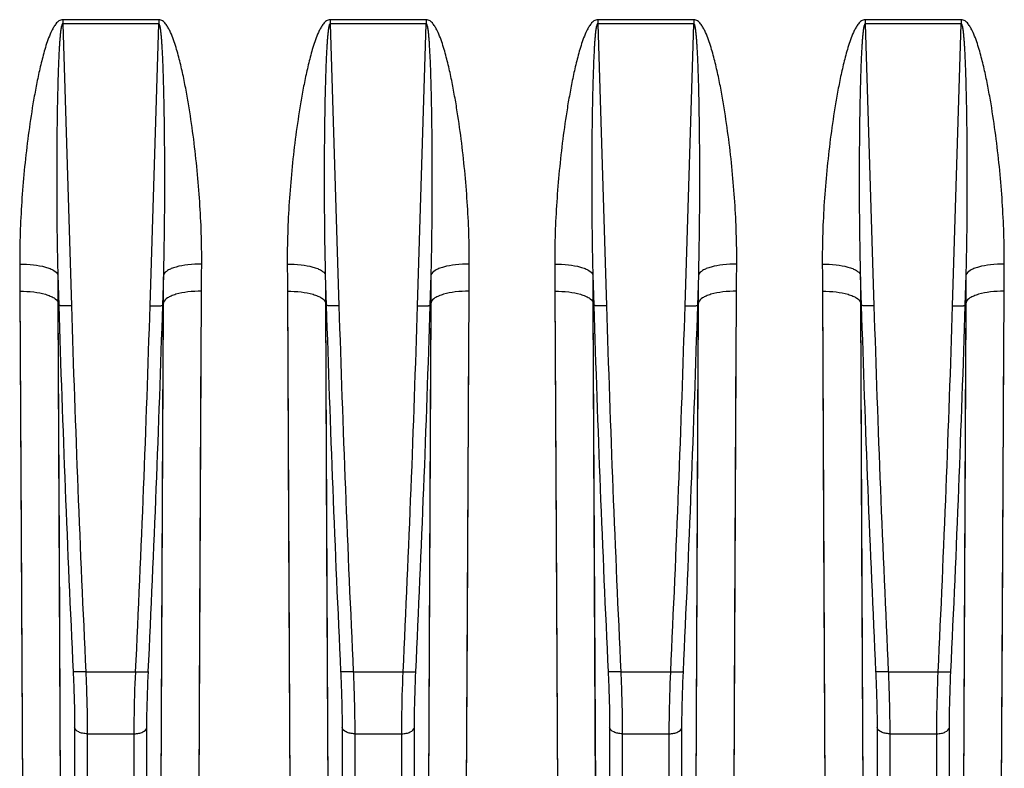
# Model space of a CAD drawing. Extents: x -1709 to 1181, y 8 to 1580.
# Tile 22 of 72: x -912 to -834, y 728 to 787. Entities that reach past the tile are written whole.
import ezdxf

# ---------------------------------------------------------------- set-up
doc = ezdxf.new("R2010")
doc.units = 0
doc.header["$LTSCALE"] = 65.395
doc.layers.get('0').update_dxf_attribs({"linetype": 'CONTINUOUS'})

msp = doc.modelspace()

# ---------------------------------------------------------------- linework, layer by layer
at = {"color": 2, "linetype": 'CONTINUOUS'}
for p, q in [((-908.402, 786.724), (-908.402, 786.402)), ((-900.861, 786.724), (-908.402, 786.724)), ((-900.861, 786.402), (-908.402, 786.402)), ((-900.861, 786.724), (-900.861, 786.402)), ((-879.861, 786.724), (-887.402, 786.724)), ((-887.402, 786.724), (-887.402, 786.402)), ((-879.861, 786.402), (-887.402, 786.402)), ((-879.861, 786.724), (-879.861, 786.402)), ((-858.861, 786.724), (-866.402, 786.724)), ((-866.402, 786.724), (-866.402, 786.402)), ((-858.861, 786.402), (-866.402, 786.402)), ((-858.861, 786.724), (-858.861, 786.402)), ((-837.861, 786.724), (-845.402, 786.724)), ((-845.402, 786.724), (-845.402, 786.402)), ((-837.861, 786.402), (-845.402, 786.402)), ((-837.861, 786.724), (-837.861, 786.402)), ((-908.788, 766.698), (-908.713, 764.293)), ((-900.549, 764.293), (-900.475, 766.698)), ((-887.788, 766.698), (-887.713, 764.293)), ((-879.549, 764.293), (-879.475, 766.698)), ((-866.788, 766.698), (-866.713, 764.293)), ((-858.549, 764.293), (-858.475, 766.698)), ((-845.788, 766.698), (-845.713, 764.293)), ((-837.549, 764.293), (-837.475, 766.698)), ((-908.775, 764.525), (-908.713, 764.293)), ((-900.487, 764.525), (-900.549, 764.293)), ((-887.775, 764.525), (-887.713, 764.293)), ((-879.487, 764.525), (-879.549, 764.293)), ((-866.775, 764.525), (-866.713, 764.293)), ((-858.487, 764.525), (-858.549, 764.293)), ((-845.775, 764.525), (-845.713, 764.293)), ((-837.487, 764.525), (-837.549, 764.293))]:
    msp.add_line(p, q, dxfattribs=at)
at = {"color": 9, "linetype": 'CONTINUOUS'}
for p, q in [((-908.402, 786.402), (-907.718, 764.26)), ((-901.544, 764.26), (-900.861, 786.402)), ((-887.402, 786.402), (-886.718, 764.26)), ((-880.544, 764.26), (-879.861, 786.402)), ((-866.402, 786.402), (-865.718, 764.26)), ((-859.544, 764.26), (-858.861, 786.402)), ((-845.402, 786.402), (-844.718, 764.26)), ((-838.544, 764.26), (-837.861, 786.402)), ((-911.761, 765.408), (-911.668, 746.651)), ((-911.761, 765.408), (-911.348, 681.149)), ((-897.915, 681.149), (-897.502, 765.408)), ((-890.761, 765.408), (-890.668, 746.651)), ((-890.761, 765.408), (-890.348, 681.149)), ((-876.915, 681.149), (-876.502, 765.408)), ((-869.761, 765.408), (-869.668, 746.651)), ((-869.761, 765.408), (-869.348, 681.149)), ((-855.915, 681.149), (-855.502, 765.408)), ((-848.761, 765.408), (-848.668, 746.651)), ((-848.761, 765.408), (-848.348, 681.149)), ((-834.915, 681.149), (-834.502, 765.408)), ((-908.775, 764.525), (-908.682, 745.399)), ((-900.507, 760.548), (-900.487, 764.525)), ((-887.775, 764.525), (-887.682, 745.399)), ((-879.507, 760.548), (-879.487, 764.525)), ((-866.775, 764.525), (-866.682, 745.399)), ((-858.507, 760.548), (-858.487, 764.525)), ((-845.775, 764.525), (-845.682, 745.399)), ((-837.507, 760.548), (-837.487, 764.525)), ((-908.774, 764.291), (-908.363, 678.605)), ((-900.9, 678.605), (-900.488, 764.291)), ((-887.774, 764.291), (-887.363, 678.605)), ((-879.9, 678.605), (-879.488, 764.291)), ((-866.774, 764.291), (-866.363, 678.605)), ((-858.9, 678.605), (-858.488, 764.291)), ((-845.774, 764.291), (-845.363, 678.605)), ((-837.9, 678.605), (-837.488, 764.291)), ((-897.631, 739.325), (-897.521, 761.508)), ((-876.631, 739.325), (-876.521, 761.508)), ((-855.631, 739.325), (-855.521, 761.508)), ((-834.631, 739.325), (-834.521, 761.508)), ((-900.616, 737.928), (-900.507, 760.548)), ((-879.616, 737.928), (-879.507, 760.548)), ((-858.616, 737.928), (-858.507, 760.548)), ((-837.616, 737.928), (-837.507, 760.548)), ((-911.668, 746.651), (-911.567, 726.105)), ((-890.668, 746.651), (-890.567, 726.105)), ((-869.668, 746.651), (-869.567, 726.105)), ((-848.668, 746.651), (-848.567, 726.105)), ((-908.682, 745.399), (-908.581, 724.448)), ((-887.682, 745.399), (-887.581, 724.448)), ((-866.682, 745.399), (-866.581, 724.448)), ((-845.682, 745.399), (-845.581, 724.448)), ((-897.728, 719.634), (-897.631, 739.325)), ((-876.728, 719.634), (-876.631, 739.325)), ((-855.728, 719.634), (-855.631, 739.325)), ((-834.728, 719.634), (-834.631, 739.325)), ((-900.713, 717.849), (-900.616, 737.928)), ((-879.713, 717.849), (-879.616, 737.928)), ((-858.713, 717.849), (-858.616, 737.928)), ((-837.713, 717.849), (-837.616, 737.928)), ((-906.588, 735.525), (-902.674, 735.525)), ((-885.588, 735.525), (-881.674, 735.525)), ((-864.588, 735.525), (-860.674, 735.525)), ((-843.588, 735.525), (-839.674, 735.525)), ((-907.471, 731.157), (-907.471, 670.565)), ((-906.476, 730.655), (-902.787, 730.655)), ((-906.476, 730.655), (-906.476, 669.714)), ((-902.787, 669.714), (-902.787, 730.655)), ((-901.792, 670.565), (-901.792, 731.157)), ((-886.471, 731.157), (-886.471, 670.565)), ((-885.476, 730.655), (-881.787, 730.655)), ((-885.476, 730.655), (-885.476, 669.714)), ((-881.787, 669.714), (-881.787, 730.655)), ((-880.792, 670.565), (-880.792, 731.157)), ((-865.471, 731.157), (-865.471, 670.565)), ((-864.476, 730.655), (-860.787, 730.655)), ((-864.476, 730.655), (-864.476, 669.714)), ((-860.787, 669.714), (-860.787, 730.655)), ((-859.792, 670.565), (-859.792, 731.157)), ((-844.471, 731.157), (-844.471, 670.565)), ((-843.476, 730.655), (-839.787, 730.655)), ((-843.476, 730.655), (-843.476, 669.714)), ((-839.787, 669.714), (-839.787, 730.655)), ((-838.792, 670.565), (-838.792, 731.157))]:
    msp.add_line(p, q, dxfattribs=at)
for centre, radius, start, end in [((858.748, 819.365), 1768.319, 181.784709, 182.716983), ((858.378, 819.325), 1766.955, 181.785828, 182.718315), ((-2667.642, 819.325), 1766.956, 357.281686, 358.214171), ((-2668.011, 819.365), 1768.319, 357.283017, 358.215291), ((879.748, 819.365), 1768.319, 181.784709, 182.716983), ((879.378, 819.325), 1766.955, 181.785828, 182.718315), ((-2646.642, 819.325), 1766.956, 357.281686, 358.214171), ((-2647.011, 819.365), 1768.319, 357.283017, 358.215291), ((900.748, 819.365), 1768.319, 181.784709, 182.716983), ((900.378, 819.325), 1766.955, 181.785828, 182.718315), ((-2625.642, 819.325), 1766.956, 357.281686, 358.214171), ((-2626.011, 819.365), 1768.319, 357.283017, 358.215291), ((921.748, 819.365), 1768.319, 181.784709, 182.716983), ((921.378, 819.325), 1766.955, 181.785828, 182.718315), ((-2604.642, 819.325), 1766.956, 357.281686, 358.214171), ((-2605.011, 819.365), 1768.319, 357.283017, 358.215291)]:
    msp.add_arc(centre, radius, start, end, dxfattribs=at)
for points, knots in [([(-908.402, 786.724), (-908.507, 786.724), (-908.716, 786.64), (-908.936, 786.41), (-909.114, 786.147), (-909.312, 785.776), (-909.514, 785.29), (-909.785, 784.495), (-910.061, 783.485), (-910.338, 782.261), (-910.579, 781.033), (-910.861, 779.394), (-911.155, 777.342), (-911.431, 774.881), (-911.632, 772.424), (-911.755, 769.976), (-911.778, 768.347), (-911.773, 767.535)], [0, 0, 0, 0, 0.015856, 0.031802, 0.047732, 0.063639, 0.095395, 0.127109, 0.190417, 0.253593, 0.316636, 0.379542, 0.504923, 0.629703, 0.753836, 0.877281, 1, 1, 1, 1]), ([(-908.402, 786.402), (-908.426, 786.404), (-908.461, 786.347), (-908.491, 786.258), (-908.52, 786.128), (-908.545, 785.977), (-908.566, 785.823), (-908.584, 785.67), (-908.604, 785.465), (-908.626, 785.208), (-908.649, 784.9), (-908.675, 784.488), (-908.702, 783.974), (-908.729, 783.356), (-908.752, 782.738), (-908.772, 782.121), (-908.795, 781.297), (-908.819, 780.268), (-908.84, 779.032), (-908.856, 777.797), (-908.868, 776.563), (-908.874, 775.328), (-908.877, 773.683), (-908.869, 771.627), (-908.841, 769.162), (-908.808, 767.519), (-908.788, 766.698)], [0, 0, 0, 0, 0.003734, 0.007649, 0.015477, 0.023307, 0.031136, 0.038965, 0.046794, 0.06245, 0.078106, 0.09376, 0.125067, 0.156369, 0.187668, 0.218964, 0.250255, 0.312827, 0.375383, 0.437923, 0.500446, 0.562953, 0.625443, 0.75037, 0.875223, 1, 1, 1, 1]), ([(-897.49, 767.535), (-897.484, 768.347), (-897.508, 769.976), (-897.631, 772.424), (-897.832, 774.881), (-898.108, 777.342), (-898.402, 779.394), (-898.684, 781.033), (-898.924, 782.262), (-899.202, 783.485), (-899.478, 784.496), (-899.749, 785.29), (-899.951, 785.776), (-900.149, 786.148), (-900.327, 786.41), (-900.546, 786.64), (-900.756, 786.724), (-900.861, 786.724)], [0, 0, 0, 0, 0.122719, 0.246165, 0.370299, 0.495079, 0.620461, 0.683368, 0.746411, 0.809587, 0.872896, 0.90461, 0.936366, 0.952273, 0.968201, 0.984145, 1, 1, 1, 1]), ([(-900.475, 766.698), (-900.454, 767.519), (-900.422, 769.162), (-900.394, 771.627), (-900.386, 773.683), (-900.389, 775.328), (-900.395, 776.563), (-900.406, 777.797), (-900.422, 779.032), (-900.444, 780.268), (-900.467, 781.297), (-900.49, 782.121), (-900.51, 782.738), (-900.533, 783.356), (-900.56, 783.974), (-900.588, 784.488), (-900.614, 784.9), (-900.636, 785.208), (-900.658, 785.465), (-900.679, 785.67), (-900.697, 785.823), (-900.718, 785.977), (-900.742, 786.128), (-900.772, 786.258), (-900.801, 786.347), (-900.836, 786.404), (-900.861, 786.402)], [0, 0, 0, 0, 0.124777, 0.24963, 0.374557, 0.437047, 0.499554, 0.562078, 0.624618, 0.687174, 0.749745, 0.781037, 0.812332, 0.843631, 0.874934, 0.90624, 0.921895, 0.93755, 0.953207, 0.961035, 0.968864, 0.976694, 0.984523, 0.992351, 0.996265, 1, 1, 1, 1]), ([(-887.402, 786.724), (-887.507, 786.724), (-887.716, 786.64), (-887.936, 786.41), (-888.114, 786.147), (-888.312, 785.776), (-888.514, 785.29), (-888.785, 784.495), (-889.061, 783.485), (-889.338, 782.261), (-889.579, 781.033), (-889.861, 779.394), (-890.155, 777.342), (-890.431, 774.881), (-890.632, 772.424), (-890.755, 769.976), (-890.778, 768.347), (-890.773, 767.535)], [0, 0, 0, 0, 0.015856, 0.031802, 0.047732, 0.063639, 0.095395, 0.127109, 0.190417, 0.253593, 0.316636, 0.379542, 0.504923, 0.629703, 0.753836, 0.877281, 1, 1, 1, 1]), ([(-887.402, 786.402), (-887.426, 786.404), (-887.461, 786.347), (-887.491, 786.258), (-887.52, 786.128), (-887.545, 785.977), (-887.566, 785.823), (-887.584, 785.67), (-887.604, 785.465), (-887.626, 785.208), (-887.649, 784.9), (-887.675, 784.488), (-887.702, 783.974), (-887.729, 783.356), (-887.752, 782.738), (-887.772, 782.121), (-887.795, 781.297), (-887.819, 780.268), (-887.84, 779.032), (-887.856, 777.797), (-887.868, 776.563), (-887.874, 775.328), (-887.877, 773.683), (-887.869, 771.627), (-887.841, 769.162), (-887.808, 767.519), (-887.788, 766.698)], [0, 0, 0, 0, 0.003734, 0.007649, 0.015477, 0.023307, 0.031136, 0.038965, 0.046794, 0.06245, 0.078106, 0.09376, 0.125067, 0.156369, 0.187668, 0.218964, 0.250255, 0.312827, 0.375383, 0.437923, 0.500446, 0.562953, 0.625443, 0.75037, 0.875223, 1, 1, 1, 1]), ([(-876.49, 767.535), (-876.484, 768.347), (-876.508, 769.976), (-876.631, 772.424), (-876.832, 774.881), (-877.108, 777.342), (-877.402, 779.394), (-877.684, 781.033), (-877.924, 782.262), (-878.202, 783.485), (-878.478, 784.496), (-878.749, 785.29), (-878.951, 785.776), (-879.149, 786.148), (-879.327, 786.41), (-879.546, 786.64), (-879.756, 786.724), (-879.861, 786.724)], [0, 0, 0, 0, 0.122719, 0.246165, 0.370299, 0.495079, 0.620461, 0.683368, 0.746411, 0.809587, 0.872896, 0.90461, 0.936366, 0.952273, 0.968201, 0.984145, 1, 1, 1, 1]), ([(-879.475, 766.698), (-879.454, 767.519), (-879.422, 769.162), (-879.394, 771.627), (-879.386, 773.683), (-879.389, 775.328), (-879.395, 776.563), (-879.406, 777.797), (-879.422, 779.032), (-879.444, 780.268), (-879.467, 781.297), (-879.49, 782.121), (-879.51, 782.738), (-879.533, 783.356), (-879.56, 783.974), (-879.588, 784.488), (-879.614, 784.9), (-879.636, 785.208), (-879.658, 785.465), (-879.679, 785.67), (-879.697, 785.823), (-879.718, 785.977), (-879.742, 786.128), (-879.772, 786.258), (-879.801, 786.347), (-879.836, 786.404), (-879.861, 786.402)], [0, 0, 0, 0, 0.124777, 0.24963, 0.374557, 0.437047, 0.499554, 0.562078, 0.624618, 0.687174, 0.749745, 0.781037, 0.812332, 0.843631, 0.874934, 0.90624, 0.921895, 0.93755, 0.953207, 0.961035, 0.968864, 0.976694, 0.984523, 0.992351, 0.996265, 1, 1, 1, 1]), ([(-866.402, 786.724), (-866.507, 786.724), (-866.716, 786.64), (-866.936, 786.41), (-867.114, 786.147), (-867.312, 785.776), (-867.514, 785.29), (-867.785, 784.495), (-868.061, 783.485), (-868.338, 782.261), (-868.579, 781.033), (-868.861, 779.394), (-869.155, 777.342), (-869.431, 774.881), (-869.632, 772.424), (-869.755, 769.976), (-869.778, 768.347), (-869.773, 767.535)], [0, 0, 0, 0, 0.015856, 0.031802, 0.047732, 0.063639, 0.095395, 0.127109, 0.190417, 0.253593, 0.316636, 0.379542, 0.504923, 0.629703, 0.753836, 0.877281, 1, 1, 1, 1]), ([(-866.402, 786.402), (-866.426, 786.404), (-866.461, 786.347), (-866.491, 786.258), (-866.52, 786.128), (-866.545, 785.977), (-866.566, 785.823), (-866.584, 785.67), (-866.604, 785.465), (-866.626, 785.208), (-866.649, 784.9), (-866.675, 784.488), (-866.702, 783.974), (-866.729, 783.356), (-866.752, 782.738), (-866.772, 782.121), (-866.795, 781.297), (-866.819, 780.268), (-866.84, 779.032), (-866.856, 777.797), (-866.868, 776.563), (-866.874, 775.328), (-866.877, 773.683), (-866.869, 771.627), (-866.841, 769.162), (-866.808, 767.519), (-866.788, 766.698)], [0, 0, 0, 0, 0.003734, 0.007649, 0.015477, 0.023307, 0.031136, 0.038965, 0.046794, 0.06245, 0.078106, 0.09376, 0.125067, 0.156369, 0.187668, 0.218964, 0.250255, 0.312827, 0.375383, 0.437923, 0.500446, 0.562953, 0.625443, 0.75037, 0.875223, 1, 1, 1, 1]), ([(-855.49, 767.535), (-855.484, 768.347), (-855.508, 769.976), (-855.631, 772.424), (-855.832, 774.881), (-856.108, 777.342), (-856.402, 779.394), (-856.684, 781.033), (-856.924, 782.262), (-857.202, 783.485), (-857.478, 784.496), (-857.749, 785.29), (-857.951, 785.776), (-858.149, 786.148), (-858.327, 786.41), (-858.546, 786.64), (-858.756, 786.724), (-858.861, 786.724)], [0, 0, 0, 0, 0.122719, 0.246165, 0.370299, 0.495079, 0.620461, 0.683368, 0.746411, 0.809587, 0.872896, 0.90461, 0.936366, 0.952273, 0.968201, 0.984145, 1, 1, 1, 1]), ([(-858.475, 766.698), (-858.454, 767.519), (-858.422, 769.162), (-858.394, 771.627), (-858.386, 773.683), (-858.389, 775.328), (-858.395, 776.563), (-858.406, 777.797), (-858.422, 779.032), (-858.444, 780.268), (-858.467, 781.297), (-858.49, 782.121), (-858.51, 782.738), (-858.533, 783.356), (-858.56, 783.974), (-858.588, 784.488), (-858.614, 784.9), (-858.636, 785.208), (-858.658, 785.465), (-858.679, 785.67), (-858.697, 785.823), (-858.718, 785.977), (-858.742, 786.128), (-858.772, 786.258), (-858.801, 786.347), (-858.836, 786.404), (-858.861, 786.402)], [0, 0, 0, 0, 0.124777, 0.24963, 0.374557, 0.437047, 0.499554, 0.562078, 0.624618, 0.687174, 0.749745, 0.781037, 0.812332, 0.843631, 0.874934, 0.90624, 0.921895, 0.93755, 0.953207, 0.961035, 0.968864, 0.976694, 0.984523, 0.992351, 0.996265, 1, 1, 1, 1]), ([(-845.402, 786.724), (-845.507, 786.724), (-845.716, 786.64), (-845.936, 786.41), (-846.114, 786.147), (-846.312, 785.776), (-846.514, 785.29), (-846.785, 784.495), (-847.061, 783.485), (-847.338, 782.261), (-847.579, 781.033), (-847.861, 779.394), (-848.155, 777.342), (-848.431, 774.881), (-848.632, 772.424), (-848.755, 769.976), (-848.778, 768.347), (-848.773, 767.535)], [0, 0, 0, 0, 0.015856, 0.031802, 0.047732, 0.063639, 0.095395, 0.127109, 0.190417, 0.253593, 0.316636, 0.379542, 0.504923, 0.629703, 0.753836, 0.877281, 1, 1, 1, 1]), ([(-845.402, 786.402), (-845.426, 786.404), (-845.461, 786.347), (-845.491, 786.258), (-845.52, 786.128), (-845.545, 785.977), (-845.566, 785.823), (-845.584, 785.67), (-845.604, 785.465), (-845.626, 785.208), (-845.649, 784.9), (-845.675, 784.488), (-845.702, 783.974), (-845.729, 783.356), (-845.752, 782.738), (-845.772, 782.121), (-845.795, 781.297), (-845.819, 780.268), (-845.84, 779.032), (-845.856, 777.797), (-845.868, 776.563), (-845.874, 775.328), (-845.877, 773.683), (-845.869, 771.627), (-845.841, 769.162), (-845.808, 767.519), (-845.788, 766.698)], [0, 0, 0, 0, 0.003734, 0.007649, 0.015477, 0.023307, 0.031136, 0.038965, 0.046794, 0.06245, 0.078106, 0.09376, 0.125067, 0.156369, 0.187668, 0.218964, 0.250255, 0.312827, 0.375383, 0.437923, 0.500446, 0.562953, 0.625443, 0.75037, 0.875223, 1, 1, 1, 1]), ([(-834.49, 767.535), (-834.484, 768.347), (-834.508, 769.976), (-834.631, 772.424), (-834.832, 774.881), (-835.108, 777.342), (-835.402, 779.394), (-835.684, 781.033), (-835.924, 782.262), (-836.202, 783.485), (-836.478, 784.496), (-836.749, 785.29), (-836.951, 785.776), (-837.149, 786.148), (-837.327, 786.41), (-837.546, 786.64), (-837.756, 786.724), (-837.861, 786.724)], [0, 0, 0, 0, 0.122719, 0.246165, 0.370299, 0.495079, 0.620461, 0.683368, 0.746411, 0.809587, 0.872896, 0.90461, 0.936366, 0.952273, 0.968201, 0.984145, 1, 1, 1, 1]), ([(-837.475, 766.698), (-837.454, 767.519), (-837.422, 769.162), (-837.394, 771.627), (-837.386, 773.683), (-837.389, 775.328), (-837.395, 776.563), (-837.406, 777.797), (-837.422, 779.032), (-837.444, 780.268), (-837.467, 781.297), (-837.49, 782.121), (-837.51, 782.738), (-837.533, 783.356), (-837.56, 783.974), (-837.588, 784.488), (-837.614, 784.9), (-837.636, 785.208), (-837.658, 785.465), (-837.679, 785.67), (-837.697, 785.823), (-837.718, 785.977), (-837.742, 786.128), (-837.772, 786.258), (-837.801, 786.347), (-837.836, 786.404), (-837.861, 786.402)], [0, 0, 0, 0, 0.124777, 0.24963, 0.374557, 0.437047, 0.499554, 0.562078, 0.624618, 0.687174, 0.749745, 0.781037, 0.812332, 0.843631, 0.874934, 0.90624, 0.921895, 0.93755, 0.953207, 0.961035, 0.968864, 0.976694, 0.984523, 0.992351, 0.996265, 1, 1, 1, 1]), ([(-911.773, 767.535), (-911.413, 767.537), (-910.735, 767.503), (-909.936, 767.365), (-909.403, 767.19), (-909.056, 767.024), (-908.833, 766.841), (-908.788, 766.698)], [0, 0, 0, 0, 0.337315, 0.634229, 0.75709, 0.85908, 1, 1, 1, 1]), ([(-897.49, 767.535), (-897.85, 767.537), (-898.528, 767.503), (-899.327, 767.365), (-899.86, 767.19), (-900.206, 767.024), (-900.43, 766.841), (-900.475, 766.698)], [0, 0, 0, 0, 0.337315, 0.634229, 0.75709, 0.85908, 1, 1, 1, 1]), ([(-890.773, 767.535), (-890.413, 767.537), (-889.735, 767.503), (-888.936, 767.365), (-888.403, 767.19), (-888.056, 767.024), (-887.833, 766.841), (-887.788, 766.698)], [0, 0, 0, 0, 0.337315, 0.634229, 0.75709, 0.85908, 1, 1, 1, 1]), ([(-876.49, 767.535), (-876.85, 767.537), (-877.528, 767.503), (-878.327, 767.365), (-878.86, 767.19), (-879.206, 767.024), (-879.43, 766.841), (-879.475, 766.698)], [0, 0, 0, 0, 0.337315, 0.634229, 0.75709, 0.85908, 1, 1, 1, 1]), ([(-869.773, 767.535), (-869.413, 767.537), (-868.735, 767.503), (-867.936, 767.365), (-867.403, 767.19), (-867.056, 767.024), (-866.833, 766.841), (-866.788, 766.698)], [0, 0, 0, 0, 0.337315, 0.634229, 0.75709, 0.85908, 1, 1, 1, 1]), ([(-855.49, 767.535), (-855.85, 767.537), (-856.528, 767.503), (-857.327, 767.365), (-857.86, 767.19), (-858.206, 767.024), (-858.43, 766.841), (-858.475, 766.698)], [0, 0, 0, 0, 0.337315, 0.634229, 0.75709, 0.85908, 1, 1, 1, 1]), ([(-848.773, 767.535), (-848.413, 767.537), (-847.735, 767.503), (-846.936, 767.365), (-846.403, 767.19), (-846.056, 767.024), (-845.833, 766.841), (-845.788, 766.698)], [0, 0, 0, 0, 0.337315, 0.634229, 0.75709, 0.85908, 1, 1, 1, 1]), ([(-834.49, 767.535), (-834.85, 767.537), (-835.528, 767.503), (-836.327, 767.365), (-836.86, 767.19), (-837.206, 767.024), (-837.43, 766.841), (-837.475, 766.698)], [0, 0, 0, 0, 0.337315, 0.634229, 0.75709, 0.85908, 1, 1, 1, 1]), ([(-911.761, 765.408), (-911.4, 765.41), (-910.721, 765.373), (-909.922, 765.227), (-909.39, 765.042), (-909.041, 764.867), (-908.82, 764.673), (-908.775, 764.525)], [0, 0, 0, 0, 0.335254, 0.630898, 0.753679, 0.856112, 1, 1, 1, 1]), ([(-897.502, 765.408), (-897.862, 765.41), (-898.541, 765.373), (-899.34, 765.227), (-899.873, 765.042), (-900.222, 764.867), (-900.443, 764.673), (-900.487, 764.525)], [0, 0, 0, 0, 0.335254, 0.630898, 0.753679, 0.856112, 1, 1, 1, 1]), ([(-890.761, 765.408), (-890.4, 765.41), (-889.721, 765.373), (-888.922, 765.227), (-888.39, 765.042), (-888.041, 764.867), (-887.82, 764.673), (-887.775, 764.525)], [0, 0, 0, 0, 0.335254, 0.630898, 0.753679, 0.856112, 1, 1, 1, 1]), ([(-876.502, 765.408), (-876.862, 765.41), (-877.541, 765.373), (-878.34, 765.227), (-878.873, 765.042), (-879.222, 764.867), (-879.443, 764.673), (-879.487, 764.525)], [0, 0, 0, 0, 0.335254, 0.630898, 0.753679, 0.856112, 1, 1, 1, 1]), ([(-869.761, 765.408), (-869.4, 765.41), (-868.721, 765.373), (-867.922, 765.227), (-867.39, 765.042), (-867.041, 764.867), (-866.82, 764.673), (-866.775, 764.525)], [0, 0, 0, 0, 0.335254, 0.630898, 0.753679, 0.856112, 1, 1, 1, 1]), ([(-855.502, 765.408), (-855.862, 765.41), (-856.541, 765.373), (-857.34, 765.227), (-857.873, 765.042), (-858.222, 764.867), (-858.443, 764.673), (-858.487, 764.525)], [0, 0, 0, 0, 0.335254, 0.630898, 0.753679, 0.856112, 1, 1, 1, 1]), ([(-848.761, 765.408), (-848.4, 765.41), (-847.721, 765.373), (-846.922, 765.227), (-846.39, 765.042), (-846.041, 764.867), (-845.82, 764.673), (-845.775, 764.525)], [0, 0, 0, 0, 0.335254, 0.630898, 0.753679, 0.856112, 1, 1, 1, 1]), ([(-834.502, 765.408), (-834.862, 765.41), (-835.541, 765.373), (-836.34, 765.227), (-836.873, 765.042), (-837.222, 764.867), (-837.443, 764.673), (-837.487, 764.525)], [0, 0, 0, 0, 0.335254, 0.630898, 0.753679, 0.856112, 1, 1, 1, 1]), ([(-907.718, 764.26), (-907.839, 764.256), (-908.063, 764.252), (-908.329, 764.254), (-908.506, 764.262), (-908.603, 764.269), (-908.668, 764.279), (-908.704, 764.286), (-908.713, 764.293)], [0, 0, 0, 0, 0.361293, 0.673882, 0.798477, 0.896157, 0.963837, 1, 1, 1, 1]), ([(-901.544, 764.26), (-901.424, 764.256), (-901.2, 764.252), (-900.934, 764.254), (-900.756, 764.262), (-900.66, 764.269), (-900.594, 764.279), (-900.559, 764.286), (-900.549, 764.293)], [0, 0, 0, 0, 0.361293, 0.673882, 0.798477, 0.896157, 0.963837, 1, 1, 1, 1]), ([(-886.718, 764.26), (-886.839, 764.256), (-887.063, 764.252), (-887.329, 764.254), (-887.506, 764.262), (-887.603, 764.269), (-887.668, 764.279), (-887.704, 764.286), (-887.713, 764.293)], [0, 0, 0, 0, 0.361293, 0.673882, 0.798477, 0.896157, 0.963837, 1, 1, 1, 1]), ([(-880.544, 764.26), (-880.424, 764.256), (-880.2, 764.252), (-879.934, 764.254), (-879.756, 764.262), (-879.66, 764.269), (-879.594, 764.279), (-879.559, 764.286), (-879.549, 764.293)], [0, 0, 0, 0, 0.361293, 0.673882, 0.798477, 0.896157, 0.963837, 1, 1, 1, 1]), ([(-865.718, 764.26), (-865.839, 764.256), (-866.063, 764.252), (-866.329, 764.254), (-866.506, 764.262), (-866.603, 764.269), (-866.668, 764.279), (-866.704, 764.286), (-866.713, 764.293)], [0, 0, 0, 0, 0.361293, 0.673882, 0.798477, 0.896157, 0.963837, 1, 1, 1, 1]), ([(-859.544, 764.26), (-859.424, 764.256), (-859.2, 764.252), (-858.934, 764.254), (-858.756, 764.262), (-858.66, 764.269), (-858.594, 764.279), (-858.559, 764.286), (-858.549, 764.293)], [0, 0, 0, 0, 0.361293, 0.673882, 0.798477, 0.896157, 0.963837, 1, 1, 1, 1]), ([(-844.718, 764.26), (-844.839, 764.256), (-845.063, 764.252), (-845.329, 764.254), (-845.506, 764.262), (-845.603, 764.269), (-845.668, 764.279), (-845.704, 764.286), (-845.713, 764.293)], [0, 0, 0, 0, 0.361293, 0.673882, 0.798477, 0.896157, 0.963837, 1, 1, 1, 1]), ([(-838.544, 764.26), (-838.424, 764.256), (-838.2, 764.252), (-837.934, 764.254), (-837.756, 764.262), (-837.66, 764.269), (-837.594, 764.279), (-837.559, 764.286), (-837.549, 764.293)], [0, 0, 0, 0, 0.361293, 0.673882, 0.798477, 0.896157, 0.963837, 1, 1, 1, 1]), ([(-907.583, 735.542), (-907.565, 735.156), (-907.504, 733.695), (-907.471, 732.232), (-907.471, 731.157)], [0, 0, 0, 0, 0.264676, 1, 1, 1, 1]), ([(-906.588, 735.525), (-906.709, 735.52), (-906.885, 735.514), (-907.11, 735.511), (-907.256, 735.511), (-907.378, 735.515), (-907.475, 735.52), (-907.539, 735.529), (-907.574, 735.535), (-907.583, 735.542)], [0, 0, 0, 0, 0.362923, 0.528679, 0.676329, 0.800851, 0.898091, 0.964956, 1, 1, 1, 1]), ([(-906.588, 735.525), (-906.57, 735.096), (-906.509, 733.473), (-906.476, 731.849), (-906.476, 730.655)], [0, 0, 0, 0, 0.264673, 1, 1, 1, 1]), ([(-902.787, 730.655), (-902.787, 731.031), (-902.775, 732.654), (-902.727, 734.278), (-902.674, 735.525)], [0, 0, 0, 0, 0.231073, 1, 1, 1, 1]), ([(-902.674, 735.525), (-902.554, 735.52), (-902.378, 735.514), (-902.153, 735.511), (-902.007, 735.511), (-901.884, 735.515), (-901.788, 735.52), (-901.723, 735.529), (-901.688, 735.535), (-901.679, 735.542)], [0, 0, 0, 0, 0.362923, 0.528679, 0.676329, 0.800851, 0.898091, 0.964956, 1, 1, 1, 1]), ([(-901.792, 731.157), (-901.792, 731.495), (-901.78, 732.957), (-901.732, 734.419), (-901.679, 735.542)], [0, 0, 0, 0, 0.231077, 1, 1, 1, 1]), ([(-886.583, 735.542), (-886.565, 735.156), (-886.504, 733.695), (-886.471, 732.232), (-886.471, 731.157)], [0, 0, 0, 0, 0.264676, 1, 1, 1, 1]), ([(-885.588, 735.525), (-885.709, 735.52), (-885.885, 735.514), (-886.11, 735.511), (-886.256, 735.511), (-886.378, 735.515), (-886.475, 735.52), (-886.539, 735.529), (-886.574, 735.535), (-886.583, 735.542)], [0, 0, 0, 0, 0.362923, 0.528679, 0.676329, 0.800851, 0.898091, 0.964956, 1, 1, 1, 1]), ([(-885.588, 735.525), (-885.57, 735.096), (-885.509, 733.473), (-885.476, 731.849), (-885.476, 730.655)], [0, 0, 0, 0, 0.264673, 1, 1, 1, 1]), ([(-881.787, 730.655), (-881.787, 731.031), (-881.775, 732.654), (-881.727, 734.278), (-881.674, 735.525)], [0, 0, 0, 0, 0.231073, 1, 1, 1, 1]), ([(-881.674, 735.525), (-881.554, 735.52), (-881.378, 735.514), (-881.153, 735.511), (-881.007, 735.511), (-880.884, 735.515), (-880.788, 735.52), (-880.723, 735.529), (-880.688, 735.535), (-880.679, 735.542)], [0, 0, 0, 0, 0.362923, 0.528679, 0.676329, 0.800851, 0.898091, 0.964956, 1, 1, 1, 1]), ([(-880.792, 731.157), (-880.792, 731.495), (-880.78, 732.957), (-880.732, 734.419), (-880.679, 735.542)], [0, 0, 0, 0, 0.231077, 1, 1, 1, 1]), ([(-865.583, 735.542), (-865.565, 735.156), (-865.504, 733.695), (-865.471, 732.232), (-865.471, 731.157)], [0, 0, 0, 0, 0.264676, 1, 1, 1, 1]), ([(-864.588, 735.525), (-864.709, 735.52), (-864.885, 735.514), (-865.11, 735.511), (-865.256, 735.511), (-865.378, 735.515), (-865.475, 735.52), (-865.539, 735.529), (-865.574, 735.535), (-865.583, 735.542)], [0, 0, 0, 0, 0.362923, 0.528679, 0.676329, 0.800851, 0.898091, 0.964956, 1, 1, 1, 1]), ([(-864.588, 735.525), (-864.57, 735.096), (-864.509, 733.473), (-864.476, 731.849), (-864.476, 730.655)], [0, 0, 0, 0, 0.264673, 1, 1, 1, 1]), ([(-860.787, 730.655), (-860.787, 731.031), (-860.775, 732.654), (-860.727, 734.278), (-860.674, 735.525)], [0, 0, 0, 0, 0.231073, 1, 1, 1, 1]), ([(-860.674, 735.525), (-860.554, 735.52), (-860.378, 735.514), (-860.153, 735.511), (-860.007, 735.511), (-859.884, 735.515), (-859.788, 735.52), (-859.723, 735.529), (-859.688, 735.535), (-859.679, 735.542)], [0, 0, 0, 0, 0.362923, 0.528679, 0.676329, 0.800851, 0.898091, 0.964956, 1, 1, 1, 1]), ([(-859.792, 731.157), (-859.792, 731.495), (-859.78, 732.957), (-859.732, 734.419), (-859.679, 735.542)], [0, 0, 0, 0, 0.231077, 1, 1, 1, 1]), ([(-844.583, 735.542), (-844.565, 735.156), (-844.504, 733.695), (-844.471, 732.232), (-844.471, 731.157)], [0, 0, 0, 0, 0.264676, 1, 1, 1, 1]), ([(-843.588, 735.525), (-843.709, 735.52), (-843.885, 735.514), (-844.11, 735.511), (-844.256, 735.511), (-844.378, 735.515), (-844.475, 735.52), (-844.539, 735.529), (-844.574, 735.535), (-844.583, 735.542)], [0, 0, 0, 0, 0.362923, 0.528679, 0.676329, 0.800851, 0.898091, 0.964956, 1, 1, 1, 1]), ([(-843.588, 735.525), (-843.57, 735.096), (-843.509, 733.473), (-843.476, 731.849), (-843.476, 730.655)], [0, 0, 0, 0, 0.264673, 1, 1, 1, 1]), ([(-839.787, 730.655), (-839.787, 731.031), (-839.775, 732.654), (-839.727, 734.278), (-839.674, 735.525)], [0, 0, 0, 0, 0.231073, 1, 1, 1, 1]), ([(-839.674, 735.525), (-839.554, 735.52), (-839.378, 735.514), (-839.153, 735.511), (-839.007, 735.511), (-838.884, 735.515), (-838.788, 735.52), (-838.723, 735.529), (-838.688, 735.535), (-838.679, 735.542)], [0, 0, 0, 0, 0.362923, 0.528679, 0.676329, 0.800851, 0.898091, 0.964956, 1, 1, 1, 1]), ([(-838.792, 731.157), (-838.792, 731.495), (-838.78, 732.957), (-838.732, 734.419), (-838.679, 735.542)], [0, 0, 0, 0, 0.231077, 1, 1, 1, 1]), ([(-906.476, 730.655), (-906.596, 730.655), (-906.829, 730.68), (-907.196, 730.793), (-907.443, 730.999), (-907.471, 731.157)], [0, 0, 0, 0, 0.308154, 0.588801, 1, 1, 1, 1]), ([(-902.787, 730.655), (-902.666, 730.655), (-902.433, 730.68), (-902.066, 730.793), (-901.82, 730.999), (-901.792, 731.157)], [0, 0, 0, 0, 0.308154, 0.588801, 1, 1, 1, 1]), ([(-885.476, 730.655), (-885.596, 730.655), (-885.829, 730.68), (-886.196, 730.793), (-886.443, 730.999), (-886.471, 731.157)], [0, 0, 0, 0, 0.308154, 0.588801, 1, 1, 1, 1]), ([(-881.787, 730.655), (-881.666, 730.655), (-881.433, 730.68), (-881.066, 730.793), (-880.82, 730.999), (-880.792, 731.157)], [0, 0, 0, 0, 0.308154, 0.588801, 1, 1, 1, 1]), ([(-864.476, 730.655), (-864.596, 730.655), (-864.829, 730.68), (-865.196, 730.793), (-865.443, 730.999), (-865.471, 731.157)], [0, 0, 0, 0, 0.308154, 0.588801, 1, 1, 1, 1]), ([(-860.787, 730.655), (-860.666, 730.655), (-860.433, 730.68), (-860.066, 730.793), (-859.82, 730.999), (-859.792, 731.157)], [0, 0, 0, 0, 0.308154, 0.588801, 1, 1, 1, 1]), ([(-843.476, 730.655), (-843.596, 730.655), (-843.829, 730.68), (-844.196, 730.793), (-844.443, 730.999), (-844.471, 731.157)], [0, 0, 0, 0, 0.308154, 0.588801, 1, 1, 1, 1]), ([(-839.787, 730.655), (-839.666, 730.655), (-839.433, 730.68), (-839.066, 730.793), (-838.82, 730.999), (-838.792, 731.157)], [0, 0, 0, 0, 0.308154, 0.588801, 1, 1, 1, 1])]:
    msp.add_open_spline(points, degree=3, knots=knots, dxfattribs=at)
for points in [[(-911.773, 767.535), (-911.768, 766.826), (-911.764, 766.117), (-911.761, 765.408)], [(-897.502, 765.408), (-897.499, 766.117), (-897.494, 766.826), (-897.49, 767.535)], [(-890.773, 767.535), (-890.768, 766.826), (-890.764, 766.117), (-890.761, 765.408)], [(-876.502, 765.408), (-876.499, 766.117), (-876.494, 766.826), (-876.49, 767.535)], [(-869.773, 767.535), (-869.768, 766.826), (-869.764, 766.117), (-869.761, 765.408)], [(-855.502, 765.408), (-855.499, 766.117), (-855.494, 766.826), (-855.49, 767.535)], [(-848.773, 767.535), (-848.768, 766.826), (-848.764, 766.117), (-848.761, 765.408)], [(-834.502, 765.408), (-834.499, 766.117), (-834.494, 766.826), (-834.49, 767.535)]]:
    msp.add_open_spline(points, degree=3, dxfattribs=at)
at = {"color": 2, "linetype": 'CONTINUOUS'}
for points in [[(-908.788, 766.698), (-908.783, 765.974), (-908.779, 765.249), (-908.775, 764.525)], [(-900.487, 764.525), (-900.484, 765.249), (-900.48, 765.974), (-900.475, 766.698)], [(-887.788, 766.698), (-887.783, 765.974), (-887.779, 765.249), (-887.775, 764.525)], [(-879.487, 764.525), (-879.484, 765.249), (-879.48, 765.974), (-879.475, 766.698)], [(-866.788, 766.698), (-866.783, 765.974), (-866.779, 765.249), (-866.775, 764.525)], [(-858.487, 764.525), (-858.484, 765.249), (-858.48, 765.974), (-858.475, 766.698)], [(-845.788, 766.698), (-845.783, 765.974), (-845.779, 765.249), (-845.775, 764.525)], [(-837.487, 764.525), (-837.484, 765.249), (-837.48, 765.974), (-837.475, 766.698)]]:
    msp.add_open_spline(points, degree=3, dxfattribs=at)

doc.saveas('drawing.dxf')
